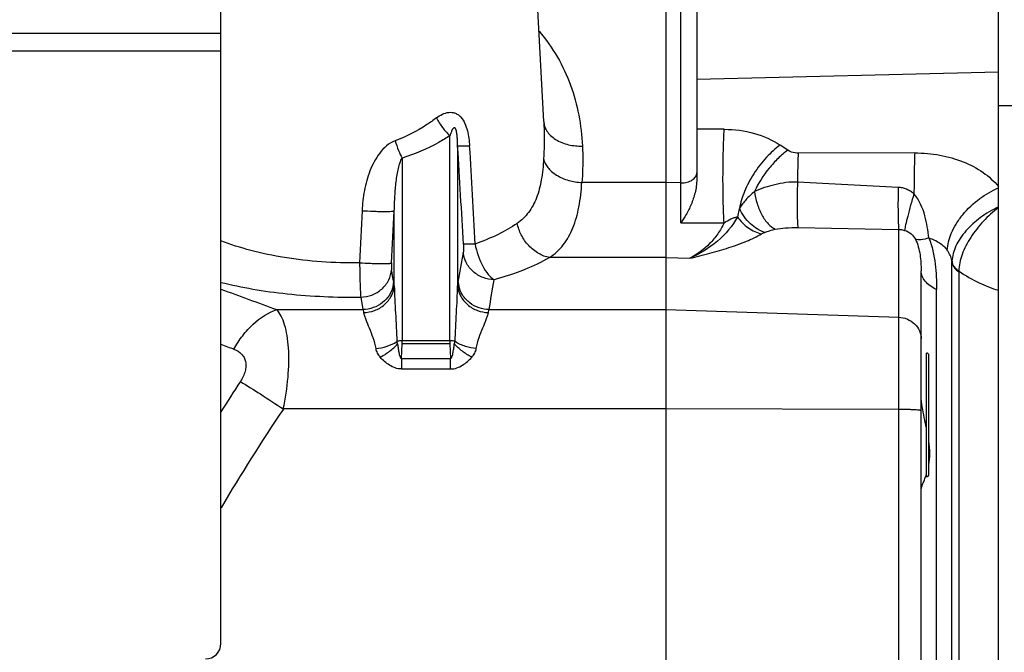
# Model space of a CAD drawing. Extents: x -3199 to 1181, y 8 to 2383.
# Tile 28 of 62: x -1706 to -1579, y 1273 to 1355. Entities that reach past the tile are written whole.
import ezdxf

# ---------------------------------------------------------------- set-up
doc = ezdxf.new("R2010")
doc.units = 0
doc.header["$LTSCALE"] = 65.395
doc.layers.get('0').update_dxf_attribs({"linetype": 'CONTINUOUS'})

msp = doc.modelspace()

# ---------------------------------------------------------------- linework, layer by layer
at = {"color": 2, "linetype": 'CONTINUOUS'}
for p, q in [((-1622.36, 1413.16), (-1622.36, 992.57)), ((-1656.54, 1310.95), (-1656.45, 1312.82)), ((-1656.45, 1312.82), (-1656.45, 1313.25)), ((-1650.26, 1313.25), (-1650.26, 1312.82)), ((-1650.26, 1312.82), (-1650.18, 1310.95)), ((-1588.66, 1295.65), (-1588.66, 1311.65))]:
    msp.add_line(p, q, dxfattribs=at)
at = {"color": 6, "linetype": 'CONTINUOUS'}
for p, q in [((-1638.13, 1341.58), (-1640.78, 1392.23)), ((-1618.36, 1390.14), (-1618.36, 1334.09)), ((-1579.36, 1012.54), (-1579.36, 1388.75)), ((-1579.36, 1343.65), (-1559.36, 1343.65)), ((-1620.43, 1328.5), (-1620.43, 1333.65)), ((-1620.43, 1328.5), (-1620.43, 1331.79)), ((-1589.36, 1255.84), (-1589.36, 1322.3))]:
    msp.add_line(p, q, dxfattribs=at)
at = {"color": 9, "linetype": 'CONTINUOUS'}
for p, q in [((-1620.43, 1333.65), (-1620.43, 1375.07)), ((-1679.86, 1352.98), (-1914.86, 1352.98)), ((-1679.86, 1350.69), (-1914.86, 1350.69)), ((-1579.36, 1348), (-1618.36, 1347.04)), ((-1638.13, 1341.58), (-1638.13, 1341.58)), ((-1614.81, 1340.59), (-1618.36, 1340.61)), ((-1650.26, 1313.25), (-1650.26, 1339.76)), ((-1649.27, 1338.39), (-1649.27, 1320.33)), ((-1606.6, 1337.88), (-1607.58, 1338.55)), ((-1656.45, 1336.85), (-1656.45, 1313.25)), ((-1590.18, 1337.53), (-1605.25, 1337.5)), ((-1622.36, 1333.71), (-1633.21, 1333.71)), ((-1620.43, 1333.65), (-1622.36, 1333.7)), ((-1657.45, 1320.33), (-1657.45, 1330.03)), ((-1605.29, 1327.87), (-1592.25, 1327.63)), ((-1592.25, 1238.73), (-1592.25, 1327.63)), ((-1622.36, 1323.99), (-1637.39, 1323.99)), ((-1622.36, 1323.99), (-1619.27, 1323.9)), ((-1585.37, 1077.91), (-1585.37, 1323.39)), ((-1584.5, 1322.26), (-1584.46, 1322.23)), ((-1584.5, 1322.26), (-1584.46, 1322.23)), ((-1584.5, 1322.17), (-1584.5, 1079.12)), ((-1587.36, 1254.73), (-1587.36, 1319.86)), ((-1661.78, 1318.88), (-1661.5, 1317.27)), ((-1672.63, 1317.27), (-1661.5, 1317.27)), ((-1645.21, 1317.27), (-1622.36, 1317.27)), ((-1622.36, 1317.27), (-1592.25, 1316.28)), ((-1656.45, 1313.25), (-1650.26, 1313.25)), ((-1650.26, 1312.82), (-1656.45, 1312.82)), ((-1656.54, 1310.95), (-1656.54, 1309.59)), ((-1656.54, 1310.95), (-1650.18, 1310.95)), ((-1650.18, 1309.59), (-1650.18, 1310.95)), ((-1588.36, 1295.95), (-1588.36, 1311.35)), ((-1656.54, 1309.59), (-1650.18, 1309.59)), ((-1622.36, 1304.41), (-1671.8, 1304.41)), ((-1592.25, 1304.35), (-1622.36, 1304.41))]:
    msp.add_line(p, q, dxfattribs=at)
at = {"color": 3, "linetype": 'CONTINUOUS'}
msp.add_line((-1679.86, 1274.08), (-1679.86, 1368.35), dxfattribs=at)
at = {"color": 9, "linetype": 'CONTINUOUS'}
for centre, radius, start, end in [((-4806.2, 1144.93), 3162.86, 3.27686, 3.50675), ((-5490.51, 1118.78), 3849.07, 3.08238, 3.27147), ((-1620.36, 1336.67), 3.02, 268.676, 270.0003), ((-1573.29, 1317.76), 14.16, 115.3465, 115.5432), ((-2041.54, 1390.32), 398.46, 349.9542, 350.5151), ((-1588.32, 1323.11), 2.97, 5.3345, 9.6776), ((-2039.55, 1386.88), 400.44, 349.989, 350.5491), ((-1459.13, 1909.68), 629.71, 249.48055, 250.18129), ((-1467.75, 1854.07), 581.35, 248.60169, 248.77962), ((-1426.85, 1145.42), 298.62, 147.0207, 147.9174), ((-1445.53, 1152.65), 272.44, 146.1509, 149.326)]:
    msp.add_arc(centre, radius, start, end, dxfattribs=at)
at = {"color": 2, "linetype": 'CONTINUOUS'}
for centre, radius, start, end in [((-1581.21, 1323.37), 4.16, 177.8413, 179.7391), ((-1584.04, 1323.68), 1.33, 186.6133, 192.4354), ((-1583.95, 1323.7), 1.43, 192.444, 198.5855), ((-1582.99, 1324.47), 2.68, 231.9535, 235.7911), ((-1583.09, 1324.38), 2.62, 233.5465, 236.3298), ((-1583.03, 1324.47), 2.73, 236.3171, 237.3503), ((-1581.86, 1322.17), 2.64, 178.0853, 180.006), ((-1661.1, 1321.12), 3.59, 347.6969, 355.1267), ((-1645.61, 1321.12), 3.6, 184.9087, 192.3273), ((-1645.55, 1321.13), 3.65, 192.3153, 192.4905), ((-1600.51, 1299.88), 12.47, 340.3132, 341.9031)]:
    msp.add_arc(centre, radius, start, end, dxfattribs=at)
at = {"color": 6, "linetype": 'CONTINUOUS'}
for centre, start, end in [((-1588.66, 1311.35), 0, 90), ((-1588.66, 1295.95), 270, 360)]:
    msp.add_arc(centre, 0.3, start, end, dxfattribs=at)
at = {"color": 3, "linetype": 'CONTINUOUS'}
msp.add_arc((-1681.86, 1274.08), 2, 270, 360, dxfattribs=at)
at = {"color": 9, "linetype": 'CONTINUOUS'}
for points, knots in [([(-1638.74, 1353.28), (-1637.85, 1352.24), (-1636.27, 1350.01), (-1634.57, 1346.33), (-1633.52, 1342.44), (-1633.21, 1339.76), (-1633.14, 1338.42)], [0, 0, 0, 0, 0.254337, 0.502371, 0.749582, 1, 1, 1, 1]), ([(-1652.01, 1342.06), (-1651.77, 1342.25), (-1651.27, 1342.57), (-1650.55, 1342.79), (-1649.97, 1342.79), (-1649.54, 1342.68), (-1649.15, 1342.46), (-1648.7, 1342.04), (-1648.29, 1341.34), (-1647.98, 1340.41), (-1647.8, 1339.43), (-1647.74, 1338.77), (-1647.72, 1338.43)], [0, 0, 0, 0, 0.121399, 0.238344, 0.295847, 0.353513, 0.412418, 0.473302, 0.600374, 0.732204, 0.865871, 1, 1, 1, 1]), ([(-1652.01, 1342.06), (-1652.41, 1341.76), (-1654.07, 1340.58), (-1655.9, 1339.63), (-1657.34, 1339.1)], [0, 0, 0, 0, 0.246983, 1, 1, 1, 1]), ([(-1652.01, 1342.06), (-1651.78, 1341.63), (-1651.25, 1340.81), (-1650.61, 1340.08), (-1650.26, 1339.76)], [0, 0, 0, 0, 0.514117, 1, 1, 1, 1]), ([(-1638.13, 1341.58), (-1638.11, 1341.18), (-1638.05, 1339.57), (-1638.08, 1337.96), (-1638.15, 1336.75)], [0, 0, 0, 0, 0.247583, 1, 1, 1, 1]), ([(-1638.13, 1341.58), (-1638.12, 1341.38), (-1638.04, 1340.95), (-1637.74, 1340.33), (-1637.25, 1339.75), (-1636.36, 1339.06), (-1634.95, 1338.51), (-1633.74, 1338.4), (-1633.14, 1338.42)], [0, 0, 0, 0, 0.095181, 0.199416, 0.314895, 0.442053, 0.720245, 1, 1, 1, 1]), ([(-1649.27, 1338.39), (-1649.27, 1338.55), (-1649.28, 1338.87), (-1649.3, 1339.36), (-1649.33, 1339.77), (-1649.38, 1340.1), (-1649.42, 1340.35), (-1649.48, 1340.56), (-1649.55, 1340.72), (-1649.64, 1340.8), (-1649.72, 1340.8), (-1649.77, 1340.77), (-1649.83, 1340.71), (-1649.89, 1340.64), (-1649.97, 1340.52), (-1650.04, 1340.37), (-1650.12, 1340.17), (-1650.2, 1339.97), (-1650.24, 1339.83), (-1650.26, 1339.76)], [0, 0, 0, 0, 0.128747, 0.258758, 0.390758, 0.457973, 0.526541, 0.597433, 0.634127, 0.667312, 0.680812, 0.693534, 0.719031, 0.745313, 0.772251, 0.827528, 0.884143, 0.941708, 1, 1, 1, 1]), ([(-1614.82, 1328.51), (-1614.87, 1329.32), (-1614.95, 1331.26), (-1614.98, 1334.39), (-1614.94, 1337.61), (-1614.86, 1339.69), (-1614.81, 1340.59)], [0, 0, 0, 0, 0.200625, 0.483009, 0.775163, 1, 1, 1, 1]), ([(-1614.81, 1340.59), (-1613.5, 1340.59), (-1610.96, 1340.26), (-1608.59, 1339.24), (-1607.58, 1338.55)], [0, 0, 0, 0, 0.519767, 1, 1, 1, 1]), ([(-1657.34, 1339.1), (-1658.14, 1338.81), (-1659.16, 1337.87), (-1660.07, 1336.41), (-1660.8, 1334.81), (-1661.38, 1332.68), (-1661.58, 1330.94), (-1661.62, 1330.06)], [0, 0, 0, 0, 0.24544, 0.370795, 0.496492, 0.748077, 1, 1, 1, 1]), ([(-1657.34, 1339.1), (-1657.21, 1338.68), (-1656.94, 1337.92), (-1656.62, 1337.18), (-1656.45, 1336.85)], [0, 0, 0, 0, 0.542824, 1, 1, 1, 1]), ([(-1650.26, 1339.76), (-1650.73, 1339.46), (-1652.69, 1338.29), (-1654.8, 1337.36), (-1656.45, 1336.85)], [0, 0, 0, 0, 0.244464, 1, 1, 1, 1]), ([(-1647.72, 1338.43), (-1647.92, 1338.42), (-1648.28, 1338.41), (-1648.7, 1338.39), (-1648.96, 1338.39), (-1649.1, 1338.39), (-1649.2, 1338.39), (-1649.25, 1338.39), (-1649.27, 1338.39)], [0, 0, 0, 0, 0.386587, 0.695376, 0.812826, 0.90316, 0.965426, 1, 1, 1, 1]), ([(-1633.14, 1338.42), (-1633.11, 1338.03), (-1633.06, 1336.46), (-1633.11, 1334.88), (-1633.21, 1333.71)], [0, 0, 0, 0, 0.24733, 1, 1, 1, 1]), ([(-1607.58, 1338.55), (-1608.22, 1338.09), (-1609.47, 1336.94), (-1611.03, 1334.9), (-1612.21, 1332.67), (-1612.7, 1331.11), (-1612.84, 1330.37)], [0, 0, 0, 0, 0.2399, 0.509249, 0.773334, 1, 1, 1, 1]), ([(-1606.6, 1337.88), (-1607.04, 1337.56), (-1607.89, 1336.83), (-1609.44, 1335.12), (-1610.39, 1333.62), (-1610.89, 1332.56)], [0, 0, 0, 0, 0.236436, 0.487968, 1, 1, 1, 1]), ([(-1605.25, 1337.5), (-1605.38, 1337.5), (-1605.84, 1337.53), (-1606.31, 1337.69), (-1606.6, 1337.88)], [0, 0, 0, 0, 0.264495, 1, 1, 1, 1]), ([(-1657.45, 1330.03), (-1657.44, 1330.68), (-1657.39, 1331.94), (-1657.26, 1333.49), (-1657.1, 1334.69), (-1656.94, 1335.51), (-1656.77, 1336.14), (-1656.6, 1336.58), (-1656.51, 1336.77), (-1656.45, 1336.85)], [0, 0, 0, 0, 0.277347, 0.546081, 0.674794, 0.797065, 0.90854, 0.957746, 1, 1, 1, 1]), ([(-1638.15, 1336.75), (-1638.2, 1335.85), (-1638.37, 1334.14), (-1638.96, 1331.77), (-1639.83, 1330.1), (-1640.76, 1329.05), (-1641.29, 1328.62), (-1641.57, 1328.42)], [0, 0, 0, 0, 0.292474, 0.550754, 0.78079, 0.890436, 1, 1, 1, 1]), ([(-1638.15, 1336.75), (-1638.06, 1336.36), (-1637.75, 1335.75), (-1637.11, 1335.1), (-1636.47, 1334.63), (-1635.72, 1334.25), (-1634.64, 1333.86), (-1633.78, 1333.73), (-1633.21, 1333.71)], [0, 0, 0, 0, 0.19835, 0.315886, 0.444535, 0.581801, 0.723392, 1, 1, 1, 1]), ([(-1605.25, 1337.51), (-1605.27, 1337.23), (-1605.31, 1335.99), (-1605.33, 1334.74), (-1605.34, 1333.77)], [0, 0, 0, 0, 0.219029, 1, 1, 1, 1]), ([(-1590.18, 1337.53), (-1590.22, 1336.76), (-1590.27, 1334.99), (-1590.28, 1333.23), (-1590.28, 1332.24)], [0, 0, 0, 0, 0.441124, 1, 1, 1, 1]), ([(-1590.18, 1337.53), (-1589.1, 1337.54), (-1586.96, 1337.35), (-1583.95, 1336.51), (-1581.34, 1335.14), (-1579.93, 1333.88), (-1579.36, 1333.19)], [0, 0, 0, 0, 0.271683, 0.532665, 0.776448, 1, 1, 1, 1]), ([(-1620.36, 1333.65), (-1620.1, 1333.65), (-1619.6, 1333.71), (-1618.95, 1333.98), (-1618.55, 1334.35), (-1618.38, 1334.7), (-1618.36, 1334.88), (-1618.36, 1334.97)], [0, 0, 0, 0, 0.293965, 0.564127, 0.796525, 0.900559, 1, 1, 1, 1]), ([(-1605.34, 1333.77), (-1605.84, 1333.78), (-1606.83, 1333.73), (-1608.71, 1333.36), (-1610.05, 1332.91), (-1610.89, 1332.56)], [0, 0, 0, 0, 0.261527, 0.518892, 1, 1, 1, 1]), ([(-1605.34, 1333.77), (-1605.36, 1333.18), (-1605.39, 1332), (-1605.39, 1330.33), (-1605.37, 1329.07), (-1605.33, 1328.29), (-1605.3, 1327.99), (-1605.29, 1327.87)], [0, 0, 0, 0, 0.297124, 0.601658, 0.849927, 0.938036, 1, 1, 1, 1]), ([(-1637.39, 1323.99), (-1637.06, 1324.21), (-1636.42, 1324.72), (-1635.3, 1325.94), (-1634.23, 1327.88), (-1633.5, 1330.65), (-1633.28, 1332.64), (-1633.21, 1333.71)], [0, 0, 0, 0, 0.111026, 0.22144, 0.451412, 0.708473, 1, 1, 1, 1]), ([(-1610.89, 1332.56), (-1611.28, 1332.22), (-1611.99, 1331.54), (-1612.59, 1330.76), (-1612.84, 1330.37)], [0, 0, 0, 0, 0.528272, 1, 1, 1, 1]), ([(-1610.89, 1332.56), (-1610.83, 1332.03), (-1610.61, 1330.99), (-1610.02, 1329.55), (-1609.23, 1328.39), (-1608.55, 1327.83), (-1608.21, 1327.66)], [0, 0, 0, 0, 0.27413, 0.553185, 0.802254, 1, 1, 1, 1]), ([(-1592.31, 1333.08), (-1592.33, 1332.53), (-1592.35, 1331.43), (-1592.35, 1329.89), (-1592.32, 1328.62), (-1592.28, 1327.9), (-1592.25, 1327.63)], [0, 0, 0, 0, 0.303583, 0.605476, 0.849713, 1, 1, 1, 1]), ([(-1590.28, 1332.24), (-1590.43, 1332.36), (-1590.73, 1332.58), (-1591.23, 1332.84), (-1591.76, 1333.01), (-1592.13, 1333.07), (-1592.31, 1333.08)], [0, 0, 0, 0, 0.25016, 0.500011, 0.749832, 1, 1, 1, 1]), ([(-1585.98, 1324.93), (-1585.95, 1325.68), (-1585.63, 1326.88), (-1584.84, 1328.38), (-1583.7, 1329.98), (-1581.91, 1331.66), (-1580.22, 1332.65), (-1579.36, 1333.02)], [0, 0, 0, 0, 0.207478, 0.331627, 0.465759, 0.743618, 1, 1, 1, 1]), ([(-1590.28, 1332.24), (-1590.43, 1331.75), (-1590.71, 1330.79), (-1591.07, 1329.45), (-1591.34, 1328.37), (-1591.46, 1327.75), (-1591.49, 1327.52)], [0, 0, 0, 0, 0.316516, 0.616929, 0.853898, 1, 1, 1, 1]), ([(-1588.35, 1326.53), (-1588.49, 1327.49), (-1588.76, 1329.49), (-1589.58, 1331.44), (-1590.28, 1332.24)], [0, 0, 0, 0, 0.477852, 1, 1, 1, 1]), ([(-1661.62, 1330.06), (-1661.14, 1330.03), (-1660.41, 1330), (-1659.47, 1329.97), (-1658.83, 1329.96), (-1658.29, 1329.96), (-1657.92, 1329.97), (-1657.7, 1329.99), (-1657.58, 1330), (-1657.5, 1330.01), (-1657.46, 1330.03), (-1657.45, 1330.03)], [0, 0, 0, 0, 0.347679, 0.519547, 0.675906, 0.806863, 0.905546, 0.94167, 0.969149, 0.988407, 1, 1, 1, 1]), ([(-1612.84, 1330.37), (-1612.87, 1330.28), (-1612.97, 1329.92), (-1613.05, 1329.54), (-1613.09, 1329.26)], [0, 0, 0, 0, 0.260785, 1, 1, 1, 1]), ([(-1609.55, 1327.26), (-1610.24, 1327.46), (-1611.61, 1328.31), (-1612.5, 1329.62), (-1612.84, 1330.37)], [0, 0, 0, 0, 0.465342, 1, 1, 1, 1]), ([(-1579.4, 1330.53), (-1580.2, 1330.15), (-1581.7, 1329.25), (-1583.31, 1327.81), (-1584.32, 1326.52), (-1584.88, 1325.54), (-1585.25, 1324.54), (-1585.36, 1323.86), (-1585.37, 1323.52)], [0, 0, 0, 0, 0.276364, 0.543613, 0.668669, 0.7862, 0.896232, 1, 1, 1, 1]), ([(-1579.36, 1330.45), (-1580.06, 1329.93), (-1581.38, 1328.74), (-1582.98, 1326.7), (-1584.11, 1324.52), (-1584.48, 1322.98), (-1584.5, 1322.26)], [0, 0, 0, 0, 0.26432, 0.531105, 0.781121, 1, 1, 1, 1]), ([(-1613.09, 1329.26), (-1613.73, 1328.06), (-1615.58, 1325.89), (-1617.99, 1324.47), (-1619.27, 1323.9)], [0, 0, 0, 0, 0.492215, 1, 1, 1, 1]), ([(-1614.82, 1328.51), (-1614.54, 1328.69), (-1614.11, 1328.94), (-1613.52, 1329.17), (-1613.23, 1329.25), (-1613.09, 1329.26)], [0, 0, 0, 0, 0.527909, 0.773184, 1, 1, 1, 1]), ([(-1613.09, 1329.26), (-1612.71, 1328.71), (-1611.79, 1327.76), (-1610.59, 1327.19), (-1609.98, 1327.05)], [0, 0, 0, 0, 0.515299, 1, 1, 1, 1]), ([(-1641.57, 1328.42), (-1642.35, 1327.88), (-1644.12, 1326.88), (-1645.99, 1326.11), (-1647.01, 1325.75)], [0, 0, 0, 0, 0.466976, 1, 1, 1, 1]), ([(-1637.39, 1323.99), (-1637.88, 1324.08), (-1638.87, 1324.48), (-1640.14, 1325.51), (-1641.09, 1326.87), (-1641.46, 1327.91), (-1641.57, 1328.42)], [0, 0, 0, 0, 0.231366, 0.48958, 0.753852, 1, 1, 1, 1]), ([(-1614.82, 1328.51), (-1615.05, 1328), (-1615.6, 1327.04), (-1617, 1325.36), (-1618.33, 1324.4), (-1619.27, 1323.9)], [0, 0, 0, 0, 0.257507, 0.50715, 1, 1, 1, 1]), ([(-1609.55, 1327.26), (-1609.35, 1327.34), (-1608.91, 1327.49), (-1608.45, 1327.6), (-1608.21, 1327.66)], [0, 0, 0, 0, 0.461725, 1, 1, 1, 1]), ([(-1608.21, 1327.66), (-1607.77, 1327.75), (-1606.8, 1327.86), (-1605.82, 1327.88), (-1605.29, 1327.87)], [0, 0, 0, 0, 0.454373, 1, 1, 1, 1]), ([(-1592.25, 1327.63), (-1592.19, 1327.63), (-1591.93, 1327.62), (-1591.67, 1327.58), (-1591.49, 1327.52)], [0, 0, 0, 0, 0.25874, 1, 1, 1, 1]), ([(-1591.49, 1327.52), (-1591.18, 1327.42), (-1590.62, 1327.13), (-1590.22, 1326.63), (-1590.1, 1326.38)], [0, 0, 0, 0, 0.535396, 1, 1, 1, 1]), ([(-1661.93, 1323.32), (-1663.58, 1323.29), (-1666.83, 1323.37), (-1671.54, 1323.91), (-1675.89, 1324.81), (-1678.61, 1325.68), (-1679.86, 1326.18)], [0, 0, 0, 0, 0.270532, 0.532965, 0.778432, 1, 1, 1, 1]), ([(-1619.27, 1323.9), (-1618.4, 1324.1), (-1616.7, 1324.53), (-1614.24, 1325.25), (-1612, 1326.05), (-1610.61, 1326.7), (-1609.98, 1327.05)], [0, 0, 0, 0, 0.273263, 0.534751, 0.779322, 1, 1, 1, 1]), ([(-1609.98, 1327.05), (-1609.95, 1327.07), (-1609.81, 1327.14), (-1609.66, 1327.21), (-1609.55, 1327.26)], [0, 0, 0, 0, 0.23406, 1, 1, 1, 1]), ([(-1588.35, 1326.53), (-1588.68, 1326.42), (-1589.16, 1326.3), (-1589.76, 1326.29), (-1590, 1326.34), (-1590.1, 1326.38)], [0, 0, 0, 0, 0.593085, 0.818726, 1, 1, 1, 1]), ([(-1590.1, 1326.38), (-1589.79, 1325.74), (-1589.43, 1324.37), (-1589.36, 1322.98), (-1589.36, 1322.3)], [0, 0, 0, 0, 0.510334, 1, 1, 1, 1]), ([(-1588.35, 1326.53), (-1587.93, 1325.45), (-1587.46, 1323.22), (-1587.36, 1320.96), (-1587.36, 1319.86)], [0, 0, 0, 0, 0.511353, 1, 1, 1, 1]), ([(-1588.35, 1326.53), (-1587.87, 1326.39), (-1586.97, 1325.99), (-1586.25, 1325.31), (-1585.98, 1324.93)], [0, 0, 0, 0, 0.519147, 1, 1, 1, 1]), ([(-1648.52, 1325.72), (-1648.5, 1325.51), (-1648.5, 1325.22), (-1648.51, 1324.86), (-1648.52, 1324.72), (-1648.53, 1324.66)], [0, 0, 0, 0, 0.58988, 0.827969, 1, 1, 1, 1]), ([(-1647.01, 1325.75), (-1647.21, 1325.74), (-1647.55, 1325.73), (-1647.96, 1325.72), (-1648.22, 1325.71), (-1648.35, 1325.71), (-1648.45, 1325.72), (-1648.5, 1325.72), (-1648.52, 1325.72)], [0, 0, 0, 0, 0.386296, 0.69422, 0.811443, 0.901847, 0.964566, 1, 1, 1, 1]), ([(-1647.01, 1325.75), (-1646.83, 1324.76), (-1646.37, 1323.36), (-1645.4, 1321.86), (-1644.84, 1321.31), (-1644.55, 1321.13)], [0, 0, 0, 0, 0.567789, 0.808258, 1, 1, 1, 1]), ([(-1585.4, 1323.61), (-1585.44, 1323.84), (-1585.58, 1324.31), (-1585.84, 1324.73), (-1585.98, 1324.93)], [0, 0, 0, 0, 0.490381, 1, 1, 1, 1]), ([(-1644.55, 1321.13), (-1645.03, 1321.14), (-1646.01, 1321.33), (-1647.31, 1322.1), (-1648.22, 1323.27), (-1648.49, 1324.21), (-1648.53, 1324.66)], [0, 0, 0, 0, 0.246699, 0.50915, 0.765978, 1, 1, 1, 1]), ([(-1637.39, 1323.99), (-1638.42, 1323.39), (-1640.76, 1322.3), (-1643.21, 1321.5), (-1644.55, 1321.13)], [0, 0, 0, 0, 0.460976, 1, 1, 1, 1]), ([(-1661.93, 1323.32), (-1661.45, 1323.29), (-1660.74, 1323.26), (-1659.81, 1323.23), (-1659.17, 1323.22), (-1658.64, 1323.23), (-1658.28, 1323.24), (-1658.06, 1323.25), (-1657.94, 1323.26), (-1657.86, 1323.28), (-1657.82, 1323.29), (-1657.81, 1323.3)], [0, 0, 0, 0, 0.348496, 0.520154, 0.676127, 0.806736, 0.905259, 0.941393, 0.968933, 0.98829, 1, 1, 1, 1]), ([(-1661.93, 1323.32), (-1661.93, 1322.84), (-1661.92, 1321.93), (-1661.89, 1320.69), (-1661.85, 1319.68), (-1661.81, 1319.11), (-1661.78, 1318.88)], [0, 0, 0, 0, 0.321613, 0.610995, 0.843653, 1, 1, 1, 1]), ([(-1661.78, 1318.88), (-1661.3, 1318.89), (-1660.31, 1319.08), (-1659.02, 1319.85), (-1658.11, 1321.03), (-1657.84, 1321.96), (-1657.8, 1322.41)], [0, 0, 0, 0, 0.247833, 0.510739, 0.767133, 1, 1, 1, 1]), ([(-1657.81, 1323.3), (-1657.82, 1323.12), (-1657.83, 1322.87), (-1657.82, 1322.57), (-1657.81, 1322.46), (-1657.8, 1322.41)], [0, 0, 0, 0, 0.610898, 0.843502, 1, 1, 1, 1]), ([(-1587.36, 1319.86), (-1587.65, 1319.99), (-1588.18, 1320.3), (-1588.84, 1320.89), (-1589.26, 1321.57), (-1589.36, 1322.07), (-1589.36, 1322.3)], [0, 0, 0, 0, 0.288067, 0.552563, 0.787984, 1, 1, 1, 1]), ([(-1584.46, 1322.23), (-1583.63, 1321.68), (-1582, 1320.71), (-1580.22, 1320.01), (-1579.36, 1319.78)], [0, 0, 0, 0, 0.526281, 1, 1, 1, 1]), ([(-1679.86, 1320.79), (-1678.5, 1320.45), (-1675.66, 1319.86), (-1669.64, 1319.04), (-1664.96, 1318.84), (-1661.78, 1318.88)], [0, 0, 0, 0, 0.230293, 0.477543, 1, 1, 1, 1]), ([(-1657.45, 1320.33), (-1657.44, 1319.75), (-1657.39, 1318.58), (-1657.26, 1316.18), (-1657.17, 1314.35), (-1657.13, 1313.12)], [0, 0, 0, 0, 0.239527, 0.486739, 1, 1, 1, 1]), ([(-1649.58, 1313.12), (-1649.55, 1314.35), (-1649.45, 1316.18), (-1649.32, 1318.58), (-1649.28, 1319.75), (-1649.27, 1320.33)], [0, 0, 0, 0, 0.513261, 0.760473, 1, 1, 1, 1]), ([(-1678.18, 1312.14), (-1677.85, 1312.75), (-1677.1, 1313.91), (-1675.39, 1315.83), (-1673.76, 1316.9), (-1672.63, 1317.27)], [0, 0, 0, 0, 0.270816, 0.535029, 1, 1, 1, 1]), ([(-1671.8, 1304.41), (-1671.52, 1305.77), (-1671.12, 1308.4), (-1671.03, 1311.6), (-1671.27, 1313.86), (-1671.58, 1315.25), (-1672.01, 1316.39), (-1672.41, 1317.02), (-1672.63, 1317.27)], [0, 0, 0, 0, 0.317162, 0.602014, 0.724902, 0.832178, 0.923462, 1, 1, 1, 1]), ([(-1661.43, 1316.89), (-1661.4, 1316.75), (-1661.32, 1316.44), (-1661.07, 1315.78), (-1660.67, 1314.86), (-1660.19, 1313.62), (-1659.95, 1312.71), (-1659.86, 1312.23)], [0, 0, 0, 0, 0.089062, 0.191617, 0.430445, 0.703188, 1, 1, 1, 1]), ([(-1646.85, 1312.23), (-1646.77, 1312.71), (-1646.53, 1313.62), (-1646.04, 1314.86), (-1645.64, 1315.78), (-1645.39, 1316.44), (-1645.31, 1316.75), (-1645.29, 1316.89)], [0, 0, 0, 0, 0.296822, 0.569565, 0.808393, 0.910942, 1, 1, 1, 1]), ([(-1592.25, 1316.28), (-1591.87, 1316.27), (-1591.12, 1316.11), (-1590.16, 1315.48), (-1589.51, 1314.56), (-1589.36, 1313.83), (-1589.36, 1313.47)], [0, 0, 0, 0, 0.257131, 0.510015, 0.757074, 1, 1, 1, 1]), ([(-1678.18, 1312.14), (-1677.81, 1311.99), (-1677.3, 1311.69), (-1676.84, 1311.07), (-1676.65, 1310.53), (-1676.61, 1309.92), (-1676.76, 1309.03), (-1677.08, 1308.38), (-1677.35, 1307.97)], [0, 0, 0, 0, 0.234086, 0.344939, 0.457159, 0.576242, 0.705902, 1, 1, 1, 1]), ([(-1659.86, 1312.23), (-1659.37, 1312.28), (-1658.41, 1312.47), (-1657.52, 1312.86), (-1657.13, 1313.12)], [0, 0, 0, 0, 0.518398, 1, 1, 1, 1]), ([(-1659.86, 1312.23), (-1659.83, 1312.03), (-1659.68, 1311.62), (-1659.42, 1311.27), (-1659.27, 1311.1)], [0, 0, 0, 0, 0.483924, 1, 1, 1, 1]), ([(-1659.27, 1311.1), (-1658.85, 1311.33), (-1658.05, 1311.85), (-1657.34, 1312.48), (-1657.02, 1312.83)], [0, 0, 0, 0, 0.504143, 1, 1, 1, 1]), ([(-1647.44, 1311.1), (-1647.87, 1311.33), (-1648.67, 1311.85), (-1649.38, 1312.48), (-1649.7, 1312.83)], [0, 0, 0, 0, 0.504839, 1, 1, 1, 1]), ([(-1646.85, 1312.23), (-1647.33, 1312.28), (-1648.28, 1312.46), (-1649.18, 1312.86), (-1649.58, 1313.12)], [0, 0, 0, 0, 0.500311, 1, 1, 1, 1]), ([(-1647.44, 1311.1), (-1647.29, 1311.27), (-1647.03, 1311.62), (-1646.89, 1312.03), (-1646.85, 1312.23)], [0, 0, 0, 0, 0.516074, 1, 1, 1, 1]), ([(-1656.54, 1309.59), (-1656.81, 1309.59), (-1657.36, 1309.69), (-1658.09, 1310.06), (-1658.72, 1310.55), (-1659.1, 1310.91), (-1659.27, 1311.1)], [0, 0, 0, 0, 0.257625, 0.511153, 0.758819, 1, 1, 1, 1]), ([(-1650.18, 1309.59), (-1649.9, 1309.59), (-1649.35, 1309.69), (-1648.62, 1310.06), (-1647.99, 1310.55), (-1647.62, 1310.91), (-1647.44, 1311.1)], [0, 0, 0, 0, 0.257624, 0.511153, 0.75882, 1, 1, 1, 1]), ([(-1677.35, 1307.97), (-1676.48, 1307.44), (-1674.62, 1306.27), (-1672.78, 1305.06), (-1671.8, 1304.41)], [0, 0, 0, 0, 0.461687, 1, 1, 1, 1]), ([(-1589.36, 1304.19), (-1589.36, 1304.2), (-1589.38, 1304.22), (-1589.42, 1304.23), (-1589.49, 1304.24), (-1589.63, 1304.26), (-1589.87, 1304.28), (-1590.23, 1304.31), (-1590.66, 1304.32), (-1591.15, 1304.34), (-1591.69, 1304.35), (-1592.06, 1304.35), (-1592.25, 1304.35)], [0, 0, 0, 0, 0.007019, 0.022111, 0.046155, 0.079134, 0.170844, 0.294132, 0.444554, 0.61663, 0.804061, 1, 1, 1, 1])]:
    msp.add_open_spline(points, degree=3, knots=knots, dxfattribs=at)
at = {"color": 6, "linetype": 'CONTINUOUS'}
msp.add_open_spline([(-1618.36, 1334.09), (-1618.36, 1333.52), (-1618.53, 1332.41), (-1619.04, 1330.9), (-1619.68, 1329.6), (-1620.18, 1328.84), (-1620.43, 1328.5)], degree=3, knots=[0, 0, 0, 0, 0.28436, 0.550135, 0.790307, 1, 1, 1, 1], dxfattribs=at)
msp.add_open_spline([(-1592.31, 1333.08), (-1596.66, 1333.31), (-1601, 1333.54), (-1605.34, 1333.77)], degree=3, dxfattribs=at)
at = {"color": 9, "linetype": 'CONTINUOUS'}
for points in [[(-1661.62, 1330.06), (-1661.73, 1327.81), (-1661.83, 1325.56), (-1661.93, 1323.32)], [(-1657.81, 1323.3), (-1657.69, 1325.54), (-1657.57, 1327.79), (-1657.45, 1330.03)], [(-1620.43, 1328.5), (-1618.56, 1328.5), (-1616.69, 1328.51), (-1614.82, 1328.51)], [(-1657.52, 1320.81), (-1657.62, 1321.35), (-1657.71, 1321.88), (-1657.8, 1322.41)]]:
    msp.add_open_spline(points, degree=3, dxfattribs=at)
at = {"color": 2, "linetype": 'CONTINUOUS'}
for points, knots in [([(-1585.37, 1323.39), (-1585.35, 1323.18), (-1585.17, 1322.74), (-1584.84, 1322.41), (-1584.65, 1322.27)], [0, 0, 0, 0, 0.467495, 1, 1, 1, 1]), ([(-1584.64, 1322.36), (-1584.8, 1322.48), (-1585.07, 1322.75), (-1585.25, 1323.08), (-1585.3, 1323.24)], [0, 0, 0, 0, 0.524466, 1, 1, 1, 1]), ([(-1657.59, 1320.35), (-1657.68, 1319.93), (-1658.03, 1319.1), (-1658.94, 1318.11), (-1660.14, 1317.45), (-1661.05, 1317.28), (-1661.5, 1317.27)], [0, 0, 0, 0, 0.243351, 0.491962, 0.745081, 1, 1, 1, 1]), ([(-1661.43, 1316.89), (-1660.95, 1316.9), (-1659.97, 1317.08), (-1658.88, 1317.71), (-1658.2, 1318.43), (-1657.69, 1319.22), (-1657.49, 1319.89), (-1657.45, 1320.33)], [0, 0, 0, 0, 0.249228, 0.51288, 0.643414, 0.769434, 1, 1, 1, 1]), ([(-1657.45, 1320.33), (-1657.45, 1320.37), (-1657.48, 1320.53), (-1657.5, 1320.69), (-1657.52, 1320.81)], [0, 0, 0, 0, 0.265807, 1, 1, 1, 1]), ([(-1649.19, 1320.81), (-1649.2, 1320.78), (-1649.23, 1320.61), (-1649.25, 1320.45), (-1649.27, 1320.33)], [0, 0, 0, 0, 0.234154, 1, 1, 1, 1]), ([(-1649.27, 1320.33), (-1649.23, 1319.89), (-1649.03, 1319.22), (-1648.52, 1318.43), (-1647.83, 1317.71), (-1646.74, 1317.08), (-1645.76, 1316.9), (-1645.29, 1316.89)], [0, 0, 0, 0, 0.230566, 0.356586, 0.48712, 0.750772, 1, 1, 1, 1]), ([(-1645.21, 1317.27), (-1645.64, 1317.28), (-1646.54, 1317.44), (-1647.75, 1318.08), (-1648.68, 1319.09), (-1649.03, 1319.93), (-1649.12, 1320.34)], [0, 0, 0, 0, 0.243135, 0.502316, 0.759817, 1, 1, 1, 1]), ([(-1661.5, 1317.27), (-1661.5, 1317.24), (-1661.47, 1317.12), (-1661.44, 1316.99), (-1661.43, 1316.89)], [0, 0, 0, 0, 0.234545, 1, 1, 1, 1]), ([(-1645.29, 1316.89), (-1645.28, 1316.92), (-1645.26, 1317.05), (-1645.23, 1317.18), (-1645.21, 1317.27)], [0, 0, 0, 0, 0.265441, 1, 1, 1, 1]), ([(-1656.45, 1313.25), (-1656.51, 1313.25), (-1656.75, 1313.24), (-1656.98, 1313.19), (-1657.13, 1313.12)], [0, 0, 0, 0, 0.267402, 1, 1, 1, 1]), ([(-1657.13, 1313.12), (-1657.13, 1313.09), (-1657.11, 1312.99), (-1657.06, 1312.89), (-1657.02, 1312.83)], [0, 0, 0, 0, 0.240794, 1, 1, 1, 1]), ([(-1657.02, 1312.83), (-1656.99, 1312.62), (-1656.96, 1312.3), (-1656.89, 1311.9), (-1656.84, 1311.62), (-1656.78, 1311.36), (-1656.73, 1311.18), (-1656.67, 1311.06), (-1656.63, 1310.99), (-1656.59, 1310.95), (-1656.55, 1310.95), (-1656.54, 1310.95)], [0, 0, 0, 0, 0.320433, 0.473547, 0.618414, 0.751079, 0.86423, 0.910352, 0.947711, 0.976339, 1, 1, 1, 1]), ([(-1649.58, 1313.12), (-1649.63, 1313.14), (-1649.85, 1313.22), (-1650.08, 1313.25), (-1650.26, 1313.25)], [0, 0, 0, 0, 0.228058, 1, 1, 1, 1]), ([(-1650.18, 1310.95), (-1650.16, 1310.95), (-1650.13, 1310.95), (-1650.08, 1310.99), (-1650.04, 1311.06), (-1649.99, 1311.18), (-1649.93, 1311.36), (-1649.87, 1311.62), (-1649.82, 1311.9), (-1649.76, 1312.3), (-1649.72, 1312.62), (-1649.7, 1312.83)], [0, 0, 0, 0, 0.023661, 0.05229, 0.089647, 0.135767, 0.248916, 0.381579, 0.526446, 0.679562, 1, 1, 1, 1]), ([(-1649.7, 1312.83), (-1649.68, 1312.85), (-1649.63, 1312.94), (-1649.59, 1313.04), (-1649.58, 1313.12)], [0, 0, 0, 0, 0.261301, 1, 1, 1, 1]), ([(-1589.03, 1303.65), (-1589.12, 1304.1), (-1589.28, 1305.01), (-1589.36, 1305.93), (-1589.36, 1306.39)], [0, 0, 0, 0, 0.504923, 1, 1, 1, 1]), ([(-1588.66, 1301.87), (-1588.69, 1302.02), (-1588.82, 1302.61), (-1588.95, 1303.2), (-1589.03, 1303.65)], [0, 0, 0, 0, 0.248311, 1, 1, 1, 1]), ([(-1588.36, 1297.17), (-1588.27, 1297.66), (-1588.17, 1298.7), (-1588.28, 1299.74), (-1588.36, 1300.29)], [0, 0, 0, 0, 0.474036, 1, 1, 1, 1]), ([(-1589.36, 1293.95), (-1589.36, 1293.99), (-1589.34, 1294.09), (-1589.29, 1294.33), (-1589.16, 1294.67), (-1588.97, 1295.15), (-1588.84, 1295.5), (-1588.77, 1295.68)], [0, 0, 0, 0, 0.073804, 0.165708, 0.391079, 0.672177, 1, 1, 1, 1])]:
    msp.add_open_spline(points, degree=3, knots=knots, dxfattribs=at)

doc.saveas('drawing.dxf')
